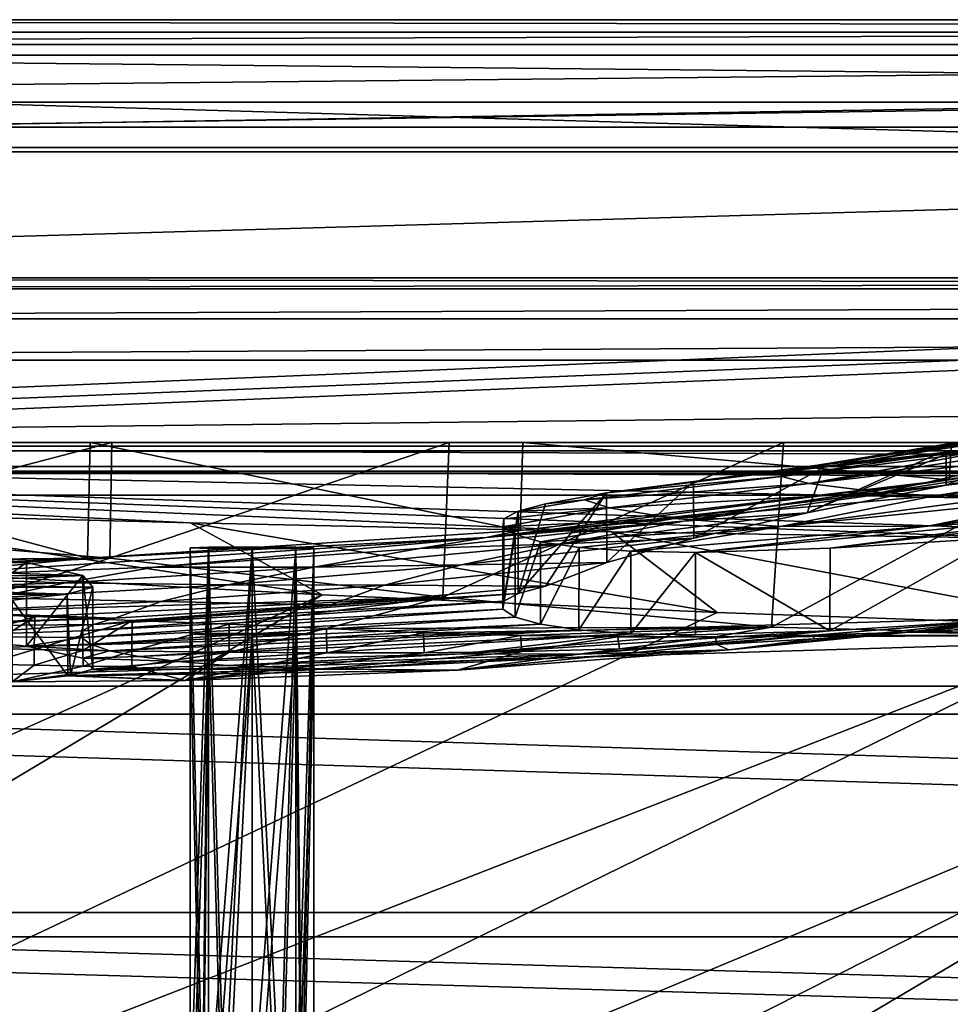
# Model space of a CAD drawing. Header units: metres. Extents: x 0 to 1004, y -708 to 0.
# Tile 54 of 103: x 226 to 339, y -119 to 0. Entities that reach past the tile are written whole.
import ezdxf

# ---------------------------------------------------------------- set-up
doc = ezdxf.new("R2010")
doc.units = ezdxf.units.M

msp = doc.modelspace()

# ---------------------------------------------------------------- linework, layer by layer
at = {"layer": 'top'}
for points in [[(987.022156, -4.297202, 163.059692), (17.022282, -4.297202, 163.059692), (987.022156, -4.297202, 176.059937)], [(17.022282, -4.297202, 163.059692), (17.022282, -4.297202, 176.059692), (987.022156, -4.297202, 176.059937)], [(987.022156, -4.297202, 176.059937), (17.022282, -4.297202, 176.059692), (17.022282, -4.297202, 2050.059814)], [(17.022282, -4.297202, 2063.059814), (987.022156, -4.297202, 2063.059814), (17.022282, -4.297202, 2050.059814)], [(987.022156, -4.297202, 2063.059814), (987.022156, -4.297202, 2050.059814), (17.022282, -4.297202, 2050.059814)], [(17.022282, -4.297202, 2050.059814), (987.022156, -4.297202, 2050.059814), (987.022156, -4.297202, 176.059937)], [(987.022156, -4.297202, 2063.059814), (17.022282, -4.297202, 2063.059814), (953.022278, -31.297201, 2063.059814)], [(953.022278, -31.297201, 2063.059814), (17.022282, -4.297202, 2063.059814), (51.022282, -31.297201, 2063.059814)], [(987.022156, -4.297202, 163.059692), (51.022282, -31.297201, 163.059692), (17.022282, -4.297202, 163.059692)], [(953.022278, -31.297201, 163.059692), (51.022282, -31.297201, 163.059692), (987.022156, -4.297202, 163.059692)], [(953.022278, -31.297201, 2063.059814), (51.022282, -31.297201, 2063.059814), (948.022217, -32.636967, 2063.059814)], [(51.022282, -31.297201, 2063.059814), (56.022282, -32.636948, 2063.059814), (948.022217, -32.636967, 2063.059814)], [(51.022282, -31.297201, 163.059692), (953.022278, -31.297201, 163.059692), (56.022282, -32.636948, 163.059692)], [(953.022278, -31.297201, 163.059692), (948.022217, -32.636967, 163.059692), (56.022282, -32.636948, 163.059692)], [(948.022217, -32.636967, 2063.059814), (56.022282, -32.636948, 2063.059814), (59.682533, -36.297203, 2063.059814)], [(56.022282, -32.636948, 163.059692), (948.022217, -32.636967, 163.059692), (59.682533, -36.297203, 163.059692)], [(948.022217, -32.636967, 2063.059814), (59.682533, -36.297203, 2063.059814), (944.362, -36.297272, 2063.059814)], [(948.022217, -32.636967, 163.059692), (944.362, -36.297272, 163.059692), (59.682533, -36.297203, 163.059692)], [(59.682533, -36.297203, 2063.059814), (61.022282, -41.297203, 2063.059814), (944.362, -36.297272, 2063.059814)], [(59.682533, -36.297203, 163.059692), (944.362, -36.297272, 163.059692), (61.022282, -41.297203, 163.059692)], [(944.362, -36.297272, 2063.059814), (61.022282, -41.297203, 2063.059814), (943.022278, -41.297325, 2063.059814)], [(944.362, -36.297272, 163.059692), (943.022278, -41.297325, 163.059692), (61.022282, -41.297203, 163.059692)], [(61.022282, -41.297203, 2063.059814), (61.022282, -51.297203, 2063.059814), (943.022278, -41.297325, 2063.059814)], [(61.022282, -41.297203, 163.059692), (943.022278, -41.297325, 163.059692), (61.022282, -51.297203, 163.059692)], [(943.022278, -41.297325, 2063.059814), (61.022282, -51.297203, 2063.059814), (943.0224, -51.297203, 2063.059814)], [(943.022278, -41.297325, 163.059692), (943.0224, -51.297203, 163.059692), (61.022282, -51.297203, 163.059692)], [(363.219818, -48.120342, 1923.056763), (328.586365, -53.445087, 1818.556274), (377.972412, -44.951412, 1818.617554)], [(377.972412, -44.951412, 1818.617554), (328.586365, -53.445087, 1818.556274), (370.676178, -46.15657, 1713.907837)], [(328.586365, -53.445087, 1818.556274), (322.434326, -54.059696, 1713.830444), (370.676178, -46.15657, 1713.907837)], [(370.676178, -46.15657, 1713.907837), (322.434326, -54.059696, 1713.830444), (366.522369, -47.207523, 1609.020386)], [(322.434326, -54.059696, 1713.830444), (318.92099, -54.707317, 1608.970215), (366.522369, -47.207523, 1609.020386)], [(366.522369, -47.207523, 1609.020386), (318.92099, -54.707317, 1608.970215), (341.837433, -52.003891, 1504.057007)], [(363.219818, -48.120342, 1923.056763), (338.034821, -52.694641, 1923.056885), (328.586365, -53.445087, 1818.556274)], [(338.034821, -52.694641, 1923.056885), (368.39978, -47.850792, 1940.321289), (358.754669, -49.900101, 1946.745972)], [(338.034821, -52.694641, 1923.056885), (363.219818, -48.120342, 1923.056763), (368.39978, -47.850792, 1940.321289)], [(351.472168, -51.539196, 1954.318237), (338.034821, -52.694641, 1923.056885), (358.754669, -49.900101, 1946.745972)], [(943.0224, -51.297203, 163.059692), (277.758484, -51.297203, 197.247162), (61.022282, -51.297203, 163.059692)], [(277.758484, -51.297203, 197.247162), (236.814819, -51.297203, 193.941605), (61.022282, -51.297203, 163.059692)], [(61.022282, -51.297203, 163.059692), (236.814819, -51.297203, 193.941605), (195.741623, -51.297203, 193.41275)], [(234.177872, -51.297203, 2037.609009), (496.239227, -51.297203, 2032.241211), (61.022282, -51.297203, 2063.059814)], [(496.239227, -51.297203, 2032.241211), (549.258301, -51.297203, 2034.755859), (61.022282, -51.297203, 2063.059814)], [(61.022282, -51.297203, 2063.059814), (549.258301, -51.297203, 2034.755859), (943.0224, -51.297203, 2063.059814)], [(181.342758, -51.297203, 2042.676025), (234.177872, -51.297203, 2037.609009), (61.022282, -51.297203, 2063.059814)], [(181.342758, -51.297203, 2042.676025), (181.164413, -65.855408, 2040.114502), (233.889755, -65.319366, 2035.15332)], [(181.342758, -51.297203, 2042.676025), (233.889755, -65.319366, 2035.15332), (234.177872, -51.297203, 2037.609009)], [(236.814819, -51.297203, 193.941605), (195.848511, -62.023865, 197.315552), (195.741623, -51.297203, 193.41275)], [(236.581039, -65.316795, 199.038956), (195.848511, -62.023865, 197.315552), (236.814819, -51.297203, 193.941605)], [(233.889755, -65.319366, 2035.15332), (286.363739, -61.972305, 2027.888794), (234.177872, -51.297203, 2037.609009)], [(234.177872, -51.297203, 2037.609009), (286.363739, -61.972305, 2027.888794), (286.669708, -51.297203, 2029.74585)], [(286.669708, -51.297203, 2029.74585), (443.401367, -51.297203, 2027.190918), (234.177872, -51.297203, 2037.609009)], [(443.401367, -51.297203, 2027.190918), (496.239227, -51.297203, 2032.241211), (234.177872, -51.297203, 2037.609009)], [(276.973907, -70.062546, 204.031982), (236.581039, -65.316795, 199.038956), (277.758484, -51.297203, 197.247162)], [(277.758484, -51.297203, 197.247162), (236.581039, -65.316795, 199.038956), (236.814819, -51.297203, 193.941605)], [(316.82135, -73.702324, 211.318314), (276.973907, -70.062546, 204.031982), (318.295654, -51.297203, 203.297897)], [(318.295654, -51.297203, 203.297897), (276.973907, -70.062546, 204.031982), (277.758484, -51.297203, 197.247162)], [(318.295654, -51.297203, 203.297897), (277.758484, -51.297203, 197.247162), (943.0224, -51.297203, 163.059692)], [(286.363739, -61.972305, 2027.888794), (338.377258, -55.826614, 2018.356689), (286.669708, -51.297203, 2029.74585)], [(286.669708, -51.297203, 2029.74585), (338.377258, -55.826614, 2018.356689), (338.67041, -51.297203, 2019.108521)], [(338.67041, -51.297203, 2019.108521), (390.865906, -51.297203, 2019.616333), (286.669708, -51.297203, 2029.74585)], [(390.865906, -51.297203, 2019.616333), (443.401367, -51.297203, 2027.190918), (286.669708, -51.297203, 2029.74585)], [(358.151459, -51.297203, 212.02446), (356.061646, -74.70504, 220.283951), (316.82135, -73.702324, 211.318314)], [(358.151459, -51.297203, 212.02446), (316.82135, -73.702324, 211.318314), (318.295654, -51.297203, 203.297897)], [(358.151459, -51.297203, 212.02446), (318.295654, -51.297203, 203.297897), (943.0224, -51.297203, 163.059692)], [(338.377258, -55.826614, 2018.356689), (351.423187, -53.833424, 2015.596313), (338.67041, -51.297203, 2019.108521)], [(318.92099, -54.707317, 1608.970215), (318.043152, -55.402069, 1504.057129), (341.837433, -52.003891, 1504.057007)], [(341.837433, -52.003891, 1504.057007), (318.043152, -55.402069, 1504.057129), (342.945557, -52.326302, 1428.981689)], [(318.043152, -55.402069, 1504.057129), (321.388947, -56.256416, 1354.045044), (342.945557, -52.326302, 1428.981689)], [(342.945557, -52.326302, 1428.981689), (321.388947, -56.256416, 1354.045044), (345.533508, -52.630741, 1353.942505)], [(346.19519, -53.027618, 1969.005981), (338.034821, -52.694641, 1923.056885), (351.472168, -51.539196, 1954.318237)], [(338.034912, -56.4869, 1923.057007), (354.35553, -53.3606, 2014.955078), (315.591125, -59.184364, 1983.377441)], [(354.35553, -53.3606, 2014.955078), (351.423187, -53.833424, 2015.596313), (315.591125, -59.184364, 1983.377441)], [(336.515533, -52.857918, 1914.426514), (338.034821, -52.694641, 1923.056885), (321.154938, -59.835468, 1818.915405)], [(321.154938, -59.835468, 1818.915405), (338.034821, -52.694641, 1923.056885), (338.034912, -56.4869, 1923.057007)], [(323.196503, -54.281437, 1832.646729), (336.515533, -52.857918, 1914.426514), (321.154938, -59.835468, 1818.915405)], [(321.388947, -56.256416, 1354.045044), (349.608521, -53.044209, 1278.967163), (345.533508, -52.630741, 1353.942505)], [(321.388947, -56.256416, 1354.045044), (330.166107, -57.344852, 1204.248535), (349.608521, -53.044209, 1278.967163)], [(328.586365, -53.445087, 1818.556274), (323.196503, -54.281437, 1832.646729), (322.434326, -54.059696, 1713.830444)], [(328.586365, -53.445087, 1818.556274), (336.515533, -52.857918, 1914.426514), (323.196503, -54.281437, 1832.646729)], [(338.034821, -52.694641, 1923.056885), (336.515533, -52.857918, 1914.426514), (328.586365, -53.445087, 1818.556274)], [(330.166107, -57.344852, 1204.248535), (355.172638, -53.449196, 1204.084961), (349.608521, -53.044209, 1278.967163)], [(355.172638, -53.449196, 1204.084961), (330.166107, -57.344852, 1204.248535), (362.227173, -53.707546, 1129.325806)], [(362.227173, -53.707546, 1129.325806), (330.166107, -57.344852, 1204.248535), (336.60434, -57.777592, 1129.492065)], [(370.773468, -53.682358, 1054.716309), (362.227173, -53.707546, 1129.325806), (336.60434, -57.777592, 1129.492065)], [(336.60434, -57.777592, 1129.492065), (344.415314, -57.985592, 1054.859985), (370.773468, -53.682358, 1054.716309)], [(338.034821, -52.694641, 1923.056885), (346.19519, -53.027618, 1969.005981), (338.034912, -56.4869, 1923.057007)], [(338.034912, -56.4869, 1923.057007), (346.19519, -53.027618, 1969.005981), (354.35553, -53.3606, 2014.955078)], [(307.364746, -56.03157, 1713.823242), (296.814301, -57.402607, 1608.956421), (318.92099, -54.707317, 1608.970215)], [(318.92099, -54.707317, 1608.970215), (296.814301, -57.402607, 1608.956421), (318.043152, -55.402069, 1504.057129)], [(323.196503, -54.281437, 1832.646729), (307.364746, -56.03157, 1713.823242), (322.434326, -54.059696, 1713.830444)], [(322.434326, -54.059696, 1713.830444), (307.364746, -56.03157, 1713.823242), (318.92099, -54.707317, 1608.970215)], [(307.364746, -56.03157, 1713.823242), (323.196503, -54.281437, 1832.646729), (307.420502, -62.909824, 1714.303833)], [(323.196503, -54.281437, 1832.646729), (321.154938, -59.835468, 1818.915405), (307.420502, -62.909824, 1714.303833)], [(315.591125, -59.184364, 1983.377441), (351.423187, -53.833424, 2015.596313), (338.377258, -55.826614, 2018.356689)], [(315.591125, -59.184364, 1983.377441), (338.377258, -55.826614, 2018.356689), (282.246185, -62.80423, 1983.376099)], [(338.377258, -55.826614, 2018.356689), (286.363739, -61.972305, 2027.888794), (282.246185, -62.80423, 1983.376099)], [(296.814301, -57.402607, 1608.956421), (294.145905, -58.230427, 1504.057129), (318.043152, -55.402069, 1504.057129)], [(318.043152, -55.402069, 1504.057129), (294.145905, -58.230427, 1504.057129), (321.388947, -56.256416, 1354.045044)], [(296.814301, -57.402607, 1608.956421), (307.364746, -56.03157, 1713.823242), (296.84494, -65.838058, 1609.316162)], [(307.364746, -56.03157, 1713.823242), (307.420502, -62.909824, 1714.303833), (296.84494, -65.838058, 1609.316162)], [(354.203156, -60.211025, 784.734924), (384.502838, -55.234798, 784.684448), (335.799805, -61.432766, 906.060059)], [(384.502838, -55.234798, 784.684448), (364.174011, -57.283676, 906.060059), (335.799805, -61.432766, 906.060059)], [(294.145905, -58.230427, 1504.057129), (297.143707, -59.232967, 1354.121948), (321.388947, -56.256416, 1354.045044)], [(321.388947, -56.256416, 1354.045044), (297.143707, -59.232967, 1354.121948), (330.166107, -57.344852, 1204.248535)], [(321.154938, -59.835468, 1818.915405), (338.034912, -56.4869, 1923.057007), (306.177032, -60.852165, 1923.057007)], [(338.034912, -56.4869, 1923.057007), (315.591125, -59.184364, 1983.377441), (306.177032, -60.852165, 1923.057007)], [(335.799805, -61.432766, 906.060059), (364.174011, -57.283676, 906.060059), (353.603912, -57.857521, 980.373413)], [(289.439026, -58.718834, 1504.064331), (286.105072, -59.611256, 1429.153809), (294.145905, -58.230427, 1504.057129)], [(294.145905, -58.230427, 1504.057129), (286.105072, -59.611256, 1429.153809), (297.143707, -59.232967, 1354.121948)], [(289.439026, -58.718834, 1504.064331), (296.814301, -57.402607, 1608.956421), (286.108582, -69.609138, 1429.258301)], [(286.108582, -69.609138, 1429.258301), (296.814301, -57.402607, 1608.956421), (289.43869, -68.717987, 1504.057129)], [(296.814301, -57.402607, 1608.956421), (296.84494, -65.838058, 1609.316162), (289.43869, -68.717987, 1504.057129)], [(296.814301, -57.402607, 1608.956421), (289.439026, -58.718834, 1504.064331), (294.145905, -58.230427, 1504.057129)], [(297.143707, -59.232967, 1354.121948), (305.048401, -60.52087, 1204.368042), (330.166107, -57.344852, 1204.248535)], [(330.166107, -57.344852, 1204.248535), (305.048401, -60.52087, 1204.368042), (336.60434, -57.777592, 1129.492065)], [(305.048401, -60.52087, 1204.368042), (317.914856, -61.499485, 1054.963257), (336.60434, -57.777592, 1129.492065)], [(336.60434, -57.777592, 1129.492065), (317.914856, -61.499485, 1054.963257), (344.415314, -57.985592, 1054.859985)], [(317.914856, -61.499485, 1054.963257), (353.603912, -57.857521, 980.373413), (344.415314, -57.985592, 1054.859985)], [(317.914856, -61.499485, 1054.963257), (335.799805, -61.432766, 906.060059), (353.603912, -57.857521, 980.373413)], [(354.203156, -60.211025, 784.734924), (323.948792, -64.13002, 784.502808), (375.887054, -58.173946, 664.056458)], [(323.948792, -64.13002, 784.502808), (343.93512, -62.907749, 664.155151), (375.887054, -58.173946, 664.056458)], [(306.177032, -60.852165, 1923.057007), (315.591125, -59.184364, 1983.377441), (282.246185, -62.80423, 1983.376099)], [(297.143707, -59.232967, 1354.121948), (284.379303, -60.53735, 1354.189087), (284.257446, -61.514797, 1279.30481)], [(297.143707, -59.232967, 1354.121948), (284.257446, -61.514797, 1279.30481), (305.048401, -60.52087, 1204.368042)], [(286.105072, -59.611256, 1429.153809), (284.379303, -60.53735, 1354.189087), (297.143707, -59.232967, 1354.121948)], [(284.379303, -60.53735, 1354.189087), (286.105072, -59.611256, 1429.153809), (284.381744, -70.533867, 1354.405518)], [(286.105072, -59.611256, 1429.153809), (286.108582, -69.609138, 1429.258301), (284.381744, -70.533867, 1354.405518)], [(286.105072, -59.611256, 1429.153809), (289.439026, -58.718834, 1504.064331), (286.108582, -69.609138, 1429.258301)], [(291.319763, -63.593075, 1818.842285), (306.177032, -60.852165, 1923.057007), (274.138214, -64.167885, 1923.057007)], [(306.177032, -60.852165, 1923.057007), (282.246185, -62.80423, 1983.376099), (274.138214, -64.167885, 1923.057007)], [(284.257446, -61.514797, 1279.30481), (284.379303, -60.53735, 1354.189087), (284.255402, -71.511093, 1279.533325)], [(284.379303, -60.53735, 1354.189087), (284.381744, -70.533867, 1354.405518), (284.255402, -71.511093, 1279.533325)], [(284.257446, -61.514797, 1279.30481), (285.737854, -62.471367, 1204.434814), (305.048401, -60.52087, 1204.368042)], [(305.048401, -60.52087, 1204.368042), (285.737854, -62.471367, 1204.434814), (288.825745, -63.334442, 1129.498535)], [(305.048401, -60.52087, 1204.368042), (288.825745, -63.334442, 1129.498535), (317.914856, -61.499485, 1054.963257)], [(307.420502, -62.909824, 1714.303833), (321.154938, -59.835468, 1818.915405), (291.319763, -63.593075, 1818.842285)], [(321.154938, -59.835468, 1818.915405), (306.177032, -60.852165, 1923.057007), (291.319763, -63.593075, 1818.842285)], [(335.799805, -61.432766, 906.060059), (307.622009, -64.645462, 906.080139), (354.203156, -60.211025, 784.734924)], [(307.622009, -64.645462, 906.080139), (323.948792, -64.13002, 784.502808), (354.203156, -60.211025, 784.734924)], [(195.848511, -62.023865, 197.315552), (236.581039, -65.316795, 199.038956), (188.841156, -67.399529, 354.47464)], [(282.246185, -62.80423, 1983.376099), (286.363739, -61.972305, 2027.888794), (233.889755, -65.319366, 2035.15332)], [(284.257446, -61.514797, 1279.30481), (284.255402, -71.511093, 1279.533325), (285.737854, -62.471367, 1204.434814)], [(288.825745, -63.334442, 1129.498535), (293.518646, -64.031853, 1054.644043), (317.914856, -61.499485, 1054.963257)], [(317.914856, -61.499485, 1054.963257), (293.518646, -64.031853, 1054.644043), (299.778381, -64.49144, 980.287476)], [(317.914856, -61.499485, 1054.963257), (299.778381, -64.49144, 980.287476), (335.799805, -61.432766, 906.060059)], [(299.778381, -64.49144, 980.287476), (307.622009, -64.645462, 906.080139), (335.799805, -61.432766, 906.060059)], [(241.970337, -66.424118, 1923.057007), (282.246185, -62.80423, 1983.376099), (209.726089, -67.614372, 1923.057007)], [(209.726089, -67.614372, 1923.057007), (282.246185, -62.80423, 1983.376099), (233.889755, -65.319366, 2035.15332)], [(274.138214, -64.167885, 1923.057007), (282.246185, -62.80423, 1983.376099), (241.970337, -66.424118, 1923.057007)], [(296.84494, -65.838058, 1609.316162), (307.420502, -62.909824, 1714.303833), (279.21579, -66.139351, 1714.213013)], [(307.420502, -62.909824, 1714.303833), (291.319763, -63.593075, 1818.842285), (279.21579, -66.139351, 1714.213013)], [(284.255402, -71.511093, 1279.533325), (285.73053, -72.46759, 1204.674927), (285.737854, -62.471367, 1204.434814)], [(285.737854, -62.471367, 1204.434814), (285.73053, -72.46759, 1204.674927), (288.825745, -63.334442, 1129.498535)], [(344.421143, -72.843178, 664.056396), (343.93512, -62.907749, 664.155151), (323.913574, -74.130554, 784.733643)], [(343.93512, -62.907749, 664.155151), (323.948792, -64.13002, 784.502808), (323.913574, -74.130554, 784.733643)], [(261.32608, -66.426247, 1818.786743), (274.138214, -64.167885, 1923.057007), (241.970337, -66.424118, 1923.057007)], [(279.21579, -66.139351, 1714.213013), (291.319763, -63.593075, 1818.842285), (261.32608, -66.426247, 1818.786743)], [(291.319763, -63.593075, 1818.842285), (274.138214, -64.167885, 1923.057007), (261.32608, -66.426247, 1818.786743)], [(285.73053, -72.46759, 1204.674927), (288.806671, -73.329567, 1129.864136), (288.825745, -63.334442, 1129.498535)], [(288.825745, -63.334442, 1129.498535), (288.806671, -73.329567, 1129.864136), (293.518646, -64.031853, 1054.644043)], [(288.806671, -73.329567, 1129.864136), (293.482605, -74.026726, 1055.134644), (293.518646, -64.031853, 1054.644043)], [(293.518646, -64.031853, 1054.644043), (293.482605, -74.026726, 1055.134644), (299.778381, -64.49144, 980.287476)], [(293.482605, -74.026726, 1055.134644), (299.756195, -74.48896, 980.52063), (299.778381, -64.49144, 980.287476)], [(299.778381, -64.49144, 980.287476), (299.756195, -74.48896, 980.52063), (307.622009, -64.645462, 906.080139)], [(323.913574, -74.130554, 784.733643), (323.948792, -64.13002, 784.502808), (307.622009, -64.645462, 906.080139)], [(181.164413, -65.855408, 2040.114502), (145.220673, -66.788475, 1923.057007), (233.889755, -65.319366, 2035.15332)], [(145.220673, -66.788475, 1923.057007), (177.458481, -67.735649, 1923.057007), (233.889755, -65.319366, 2035.15332)], [(233.889755, -65.319366, 2035.15332), (177.458481, -67.735649, 1923.057007), (209.726089, -67.614372, 1923.057007)], [(188.841156, -67.399529, 354.47464), (236.581039, -65.316795, 199.038956), (215.717972, -71.859062, 430.611725)], [(189.186523, -66.037811, 1204.630249), (226.45961, -65.864189, 1204.479126), (213.974457, -64.57476, 1354.276978)], [(226.45961, -65.864189, 1204.479126), (214.014252, -74.786453, 1353.887085), (213.974457, -64.57476, 1354.276978)], [(236.581039, -65.316795, 199.038956), (276.973907, -70.062546, 204.031982), (215.717972, -71.859062, 430.611725)], [(299.756195, -74.48896, 980.52063), (307.624298, -74.643692, 906.06012), (307.622009, -64.645462, 906.080139)], [(307.622009, -64.645462, 906.080139), (307.624298, -74.643692, 906.06012), (323.913574, -74.130554, 784.733643)], [(233.304077, -67.420273, 1054.481445), (226.45961, -65.864189, 1204.479126), (189.186523, -66.037811, 1204.630249)], [(195.508011, -67.498871, 1055.177002), (233.304077, -67.420273, 1054.481445), (189.186523, -66.037811, 1204.630249)], [(231.220474, -68.326736, 1818.749023), (241.970337, -66.424118, 1923.057007), (209.726089, -67.614372, 1923.057007)], [(226.492798, -76.018417, 1203.960815), (214.014252, -74.786453, 1353.887085), (226.45961, -65.864189, 1204.479126)], [(233.304077, -67.420273, 1054.481445), (226.492798, -76.018417, 1203.960815), (226.45961, -65.864189, 1204.479126)], [(261.32608, -66.426247, 1818.786743), (241.970337, -66.424118, 1923.057007), (231.220474, -68.326736, 1818.749023)], [(250.881241, -68.546066, 1714.169556), (261.32608, -66.426247, 1818.786743), (231.220474, -68.326736, 1818.749023)], [(269.884949, -68.583672, 1609.258667), (279.21579, -66.139351, 1714.213013), (250.881241, -68.546066, 1714.169556)], [(279.21579, -66.139351, 1714.213013), (261.32608, -66.426247, 1818.786743), (250.881241, -68.546066, 1714.169556)], [(289.43869, -68.717987, 1504.057129), (296.84494, -65.838058, 1609.316162), (269.884949, -68.583672, 1609.258667)], [(296.84494, -65.838058, 1609.316162), (279.21579, -66.139351, 1714.213013), (269.884949, -68.583672, 1609.258667)], [(233.304077, -67.420273, 1054.481445), (195.508011, -67.498871, 1055.177002), (209.255997, -68.495552, 959.577637)], [(209.726089, -67.614372, 1923.057007), (201.05014, -69.289215, 1818.728882), (231.220474, -68.326736, 1818.749023)], [(234.529922, -68.833252, 905.76062), (233.304077, -67.420273, 1054.481445), (209.255997, -68.495552, 959.577637)], [(233.320251, -77.461189, 1053.875122), (226.492798, -76.018417, 1203.960815), (233.304077, -67.420273, 1054.481445)], [(234.529465, -78.7752, 905.730591), (233.320251, -77.461189, 1053.875122), (233.304077, -67.420273, 1054.481445)], [(233.304077, -67.420273, 1054.481445), (234.529922, -68.833252, 905.76062), (234.529465, -78.7752, 905.730591)], [(201.05014, -69.289215, 1818.728882), (222.456192, -70.123581, 1714.17395), (231.220474, -68.326736, 1818.749023)], [(204.347748, -68.82914, 906.060059), (234.529922, -68.833252, 905.76062), (208.482285, -68.674416, 935.686279)], [(213.45459, -69.675713, 784.910889), (231.423859, -69.705391, 784.209045), (204.347748, -68.82914, 906.060059)], [(231.423859, -69.705391, 784.209045), (234.529922, -68.833252, 905.76062), (204.347748, -68.82914, 906.060059)], [(234.529922, -68.833252, 905.76062), (209.255997, -68.495552, 959.577637), (208.482285, -68.674416, 935.686279)], [(231.220474, -68.326736, 1818.749023), (222.456192, -70.123581, 1714.17395), (250.881241, -68.546066, 1714.169556)], [(222.456192, -70.123581, 1714.17395), (242.82373, -70.588348, 1609.253296), (250.881241, -68.546066, 1714.169556)], [(234.529922, -68.833252, 905.76062), (231.423859, -69.705391, 784.209045), (231.819763, -79.566406, 794.226318)], [(234.529922, -68.833252, 905.76062), (231.819763, -79.566406, 794.226318), (234.529465, -78.7752, 905.730591)], [(250.881241, -68.546066, 1714.169556), (242.82373, -70.588348, 1609.253296), (269.884949, -68.583672, 1609.258667)], [(242.82373, -70.588348, 1609.253296), (263.341675, -70.995979, 1504.057129), (269.884949, -68.583672, 1609.258667)], [(269.884949, -68.583672, 1609.258667), (263.341675, -70.995979, 1504.057129), (289.43869, -68.717987, 1504.057129)], [(263.341675, -70.995979, 1504.057129), (286.108582, -69.609138, 1429.258301), (289.43869, -68.717987, 1504.057129)], [(224.714386, -70.407219, 664.056396), (231.423859, -69.705391, 784.209045), (213.45459, -69.675713, 784.910889)], [(222.456192, -70.123581, 1714.17395), (215.693207, -71.847389, 1609.300293), (242.82373, -70.588348, 1609.253296)], [(215.717972, -71.859062, 430.611725), (276.973907, -70.062546, 204.031982), (227.49617, -72.404121, 430.611725)], [(231.423859, -69.705391, 784.209045), (224.714386, -70.407219, 664.056396), (231.500305, -79.618652, 786.092346)], [(224.714386, -70.407219, 664.056396), (224.714386, -80.314224, 664.056396), (231.500305, -79.618652, 786.092346)], [(276.973907, -70.062546, 204.031982), (239.281891, -72.889854, 430.611725), (227.49617, -72.404121, 430.611725)], [(231.423859, -69.705391, 784.209045), (231.500305, -79.618652, 786.092346), (231.819763, -79.566406, 794.226318)], [(284.381744, -70.533867, 1354.405518), (286.108582, -69.609138, 1429.258301), (234.612411, -73.357925, 1429.131714)], [(286.108582, -69.609138, 1429.258301), (263.341675, -70.995979, 1504.057129), (234.612411, -73.357925, 1429.131714)], [(276.973907, -70.062546, 204.031982), (251.067322, -73.333992, 430.611725), (239.281891, -72.889854, 430.611725)], [(262.844666, -73.848633, 430.611725), (251.067322, -73.333992, 430.611725), (276.973907, -70.062546, 204.031982)], [(316.82135, -73.702324, 211.318314), (262.844666, -73.848633, 430.611725), (276.973907, -70.062546, 204.031982)], [(215.693207, -71.847389, 1609.300293), (237.167145, -72.597679, 1504.057129), (242.82373, -70.588348, 1609.253296)], [(233.275208, -74.136597, 1354.12085), (233.15416, -74.951553, 1279.092163), (284.255402, -71.511093, 1279.533325)], [(233.15416, -74.951553, 1279.092163), (285.73053, -72.46759, 1204.674927), (284.255402, -71.511093, 1279.533325)], [(284.255402, -71.511093, 1279.533325), (284.381744, -70.533867, 1354.405518), (233.275208, -74.136597, 1354.12085)], [(284.381744, -70.533867, 1354.405518), (234.612411, -73.357925, 1429.131714), (233.275208, -74.136597, 1354.12085)], [(234.612411, -73.357925, 1429.131714), (263.341675, -70.995979, 1504.057129), (237.167145, -72.597679, 1504.057007)], [(242.82373, -70.588348, 1609.253296), (237.167145, -72.597679, 1504.057129), (263.341675, -70.995979, 1504.057129)], [(263.341675, -70.995979, 1504.057129), (237.167145, -72.597679, 1504.057129), (237.167145, -72.597679, 1504.057007)], [(237.167145, -72.597679, 1504.057007), (210.941345, -73.519676, 1504.057129), (195.798492, -73.740707, 1504.014038)], [(237.167145, -72.597679, 1504.057007), (195.798492, -73.740707, 1504.014038), (234.612411, -73.357925, 1429.131714)], [(210.941345, -73.519676, 1504.057129), (237.167145, -72.597679, 1504.057129), (215.693207, -71.847389, 1609.300293)], [(237.167145, -72.597679, 1504.057129), (210.941345, -73.519676, 1504.057129), (237.167145, -72.597679, 1504.057007)], [(215.588898, -76.049599, 547.334351), (215.717972, -71.859062, 430.611725), (227.49617, -72.404121, 430.611725)], [(221.499344, -76.244949, 547.334351), (215.588898, -76.049599, 547.334351), (227.49617, -72.404121, 430.611725)], [(221.499344, -76.244949, 547.334351), (227.49617, -72.404121, 430.611725), (227.403229, -76.394287, 547.334412)], [(227.49617, -72.404121, 430.611725), (239.281891, -72.889854, 430.611725), (227.403229, -76.394287, 547.334412)], [(233.15416, -74.951553, 1279.092163), (234.250565, -75.767975, 1204.112671), (285.73053, -72.46759, 1204.674927)], [(234.250565, -75.767975, 1204.112671), (288.806671, -73.329567, 1129.864136), (285.73053, -72.46759, 1204.674927)], [(293.626007, -76.976013, 784.993225), (344.421143, -72.843178, 664.056396), (323.913574, -74.130554, 784.733643)], [(311.675659, -76.46579, 664.056396), (344.421143, -72.843178, 664.056396), (293.626007, -76.976013, 784.993225)], [(344.421143, -72.843178, 664.056396), (311.675659, -76.46579, 664.056396), (333.822174, -74.252205, 547.334473)], [(344.421143, -72.843178, 664.056396), (333.822174, -74.252205, 547.334473), (344.657837, -72.940102, 662.833008)], [(195.798492, -73.740707, 1504.014038), (214.014252, -74.786453, 1353.887085), (234.612411, -73.357925, 1429.131714)], [(234.612411, -73.357925, 1429.131714), (214.014252, -74.786453, 1353.887085), (233.275208, -74.136597, 1354.12085)], [(239.281891, -72.889854, 430.611725), (233.315948, -76.515633, 547.334473), (227.403229, -76.394287, 547.334412)], [(239.281891, -72.889854, 430.611725), (239.229446, -76.612694, 547.334534), (233.315948, -76.515633, 547.334473)], [(288.806671, -73.329567, 1129.864136), (234.250565, -75.767975, 1204.112671), (236.565262, -76.550682, 1129.250366)], [(293.482605, -74.026726, 1055.134644), (288.806671, -73.329567, 1129.864136), (236.565262, -76.550682, 1129.250366)], [(293.482605, -74.026726, 1055.134644), (236.565262, -76.550682, 1129.250366), (240.09903, -77.266449, 1054.573853)], [(251.067322, -73.333992, 430.611725), (239.229446, -76.612694, 547.334534), (239.281891, -72.889854, 430.611725)], [(239.229446, -76.612694, 547.334534), (251.067322, -73.333992, 430.611725), (251.058334, -76.734871, 547.334595)], [(299.756195, -74.48896, 980.52063), (293.482605, -74.026726, 1055.134644), (240.09903, -77.266449, 1054.573853)], [(251.067322, -73.333992, 430.611725), (262.844666, -73.848633, 430.611725), (251.058334, -76.734871, 547.334595)], [(251.058334, -76.734871, 547.334595), (262.844666, -73.848633, 430.611725), (262.891022, -76.815849, 547.334717)], [(262.844666, -73.848633, 430.611725), (316.82135, -73.702324, 211.318314), (274.619446, -74.377953, 430.611725)], [(262.891022, -76.815849, 547.334717), (262.844666, -73.848633, 430.611725), (274.619446, -74.377953, 430.611725)], [(274.619446, -74.377953, 430.611725), (316.82135, -73.702324, 211.318314), (286.405426, -74.725105, 430.611725)], [(316.82135, -73.702324, 211.318314), (298.200226, -74.889694, 430.611725), (286.405426, -74.725105, 430.611725)], [(298.200226, -74.889694, 430.611725), (316.82135, -73.702324, 211.318314), (310.000061, -74.871391, 430.611694)], [(316.82135, -73.702324, 211.318314), (356.061646, -74.70504, 220.283951), (310.000061, -74.871391, 430.611694)], [(333.822174, -74.252205, 547.334473), (333.599579, -74.285515, 430.611694), (345.390564, -73.718033, 430.611694)], [(333.599579, -74.285515, 430.611694), (356.061646, -74.70504, 220.283951), (345.390564, -73.718033, 430.611694)], [(333.822174, -74.252205, 547.334473), (345.604462, -73.222527, 547.334351), (344.657837, -72.940102, 662.833008)], [(345.390564, -73.718033, 430.611694), (345.604462, -73.222527, 547.334351), (333.822174, -74.252205, 547.334473)], [(214.014252, -74.786453, 1353.887085), (233.15416, -74.951553, 1279.092163), (233.275208, -74.136597, 1354.12085)], [(214.014252, -74.786453, 1353.887085), (226.492798, -76.018417, 1203.960815), (233.15416, -74.951553, 1279.092163)], [(226.492798, -76.018417, 1203.960815), (234.250565, -75.767975, 1204.112671), (233.15416, -74.951553, 1279.092163)], [(240.09903, -77.266449, 1054.573853), (244.852722, -77.88208, 980.152893), (299.756195, -74.48896, 980.52063)], [(244.852722, -77.88208, 980.152893), (279.276245, -76.946068, 906.060059), (299.756195, -74.48896, 980.52063)], [(274.619446, -74.377953, 430.611725), (274.726532, -76.824425, 547.334778), (262.891022, -76.815849, 547.334717)], [(274.726532, -76.824425, 547.334778), (274.619446, -74.377953, 430.611725), (286.405426, -74.725105, 430.611725)], [(286.560028, -76.659393, 547.334778), (274.726532, -76.824425, 547.334778), (286.405426, -74.725105, 430.611725)], [(279.276245, -76.946068, 906.060059), (323.913574, -74.130554, 784.733643), (307.624298, -74.643692, 906.06012)], [(279.276245, -76.946068, 906.060059), (293.626007, -76.976013, 784.993225), (323.913574, -74.130554, 784.733643)], [(299.756195, -74.48896, 980.52063), (279.276245, -76.946068, 906.060059), (307.624298, -74.643692, 906.06012)], [(286.405426, -74.725105, 430.611725), (298.200226, -74.889694, 430.611725), (286.560028, -76.659393, 547.334778)], [(298.200226, -74.889694, 430.611725), (298.389435, -76.318909, 547.334778), (286.560028, -76.659393, 547.334778)], [(298.200226, -74.889694, 430.611725), (310.000061, -74.871391, 430.611694), (298.389435, -76.318909, 547.334778)], [(310.000061, -74.871391, 430.611694), (310.211487, -75.802979, 547.334717), (298.389435, -76.318909, 547.334778)], [(310.000061, -74.871391, 430.611694), (356.061646, -74.70504, 220.283951), (321.80127, -74.669998, 430.611694)], [(310.211487, -75.802979, 547.334717), (310.000061, -74.871391, 430.611694), (321.80127, -74.669998, 430.611694)], [(322.023468, -75.113213, 547.334595), (310.211487, -75.802979, 547.334717), (321.80127, -74.669998, 430.611694)], [(310.211487, -75.802979, 547.334717), (322.023468, -75.113213, 547.334595), (311.675659, -76.46579, 664.056396)], [(311.675659, -76.46579, 664.056396), (322.023468, -75.113213, 547.334595), (333.822174, -74.252205, 547.334473)], [(356.061646, -74.70504, 220.283951), (333.599579, -74.285515, 430.611694), (321.80127, -74.669998, 430.611694)], [(321.80127, -74.669998, 430.611694), (333.599579, -74.285515, 430.611694), (322.023468, -75.113213, 547.334595)], [(322.023468, -75.113213, 547.334595), (333.599579, -74.285515, 430.611694), (333.822174, -74.252205, 547.334473)], [(221.483749, -78.201408, 605.693787), (221.499344, -76.244949, 547.334351), (227.403229, -76.394287, 547.334412)], [(227.403229, -76.394287, 547.334412), (227.400024, -78.321014, 605.69397), (221.483749, -78.201408, 605.693787)], [(234.250565, -75.767975, 1204.112671), (226.492798, -76.018417, 1203.960815), (236.565262, -76.550682, 1129.250366)], [(226.492798, -76.018417, 1203.960815), (233.320251, -77.461189, 1053.875122), (236.565262, -76.550682, 1129.250366)], [(227.403229, -76.394287, 547.334412), (233.315948, -76.515633, 547.334473), (227.400024, -78.321014, 605.69397)], [(298.389435, -76.318909, 547.334778), (310.211487, -75.802979, 547.334717), (278.753448, -78.904343, 664.056396)], [(278.753448, -78.904343, 664.056396), (310.211487, -75.802979, 547.334717), (311.675659, -76.46579, 664.056396)], [(286.560028, -76.659393, 547.334778), (298.389435, -76.318909, 547.334778), (278.753448, -78.904343, 664.056396)], [(233.315948, -76.515633, 547.334473), (233.326248, -78.415398, 605.694275), (227.400024, -78.321014, 605.69397)], [(239.229446, -76.612694, 547.334534), (233.326248, -78.415398, 605.694275), (233.315948, -76.515633, 547.334473)], [(236.565262, -76.550682, 1129.250366), (233.320251, -77.461189, 1053.875122), (240.09903, -77.266449, 1054.573853)], [(233.320251, -77.461189, 1053.875122), (244.852722, -77.88208, 980.152893), (240.09903, -77.266449, 1054.573853)], [(233.320251, -77.461189, 1053.875122), (234.529465, -78.7752, 905.730591), (244.852722, -77.88208, 980.152893)], [(239.25383, -78.482613, 605.69458), (233.326248, -78.415398, 605.694275), (239.229446, -76.612694, 547.334534)], [(251.058334, -76.734871, 547.334595), (239.25383, -78.482613, 605.69458), (239.229446, -76.612694, 547.334534)], [(239.25383, -78.482613, 605.69458), (251.058334, -76.734871, 547.334595), (245.718857, -80.147919, 664.056396)], [(244.852722, -77.88208, 980.152893), (250.826889, -78.362854, 906.060059), (279.276245, -76.946068, 906.060059)], [(278.753448, -78.904343, 664.056396), (245.718857, -80.147919, 664.056396), (286.560028, -76.659393, 547.334778)], [(245.718857, -80.147919, 664.056396), (274.726532, -76.824425, 547.334778), (286.560028, -76.659393, 547.334778)], [(245.718857, -80.147919, 664.056396), (251.058334, -76.734871, 547.334595), (262.891022, -76.815849, 547.334717)], [(274.726532, -76.824425, 547.334778), (245.718857, -80.147919, 664.056396), (262.891022, -76.815849, 547.334717)], [(250.826889, -78.362854, 906.060059), (293.626007, -76.976013, 784.993225), (279.276245, -76.946068, 906.060059)], [(263.195831, -78.803085, 785.687195), (293.626007, -76.976013, 784.993225), (250.826889, -78.362854, 906.060059)], [(278.753448, -78.904343, 664.056396), (311.675659, -76.46579, 664.056396), (263.195831, -78.803085, 785.687195)], [(311.675659, -76.46579, 664.056396), (293.626007, -76.976013, 784.993225), (263.195831, -78.803085, 785.687195)], [(227.400024, -78.321014, 605.69397), (224.714386, -80.314224, 664.056396), (221.483749, -78.201408, 605.693787)], [(227.400024, -78.321014, 605.69397), (233.326248, -78.415398, 605.694275), (224.714386, -80.314224, 664.056396)], [(233.326248, -78.415398, 605.694275), (239.25383, -78.482613, 605.69458), (224.714386, -80.314224, 664.056396)], [(224.714386, -80.314224, 664.056396), (239.25383, -78.482613, 605.69458), (245.718857, -80.147919, 664.056396)], [(234.529465, -78.7752, 905.730591), (231.819763, -79.566406, 794.226318), (263.195831, -78.803085, 785.687195)], [(263.195831, -78.803085, 785.687195), (231.819763, -79.566406, 794.226318), (232.677612, -79.603683, 786.816406)], [(278.753448, -78.904343, 664.056396), (263.195831, -78.803085, 785.687195), (232.677612, -79.603683, 786.816406)], [(234.529465, -78.7752, 905.730591), (250.826889, -78.362854, 906.060059), (244.852722, -77.88208, 980.152893)], [(250.826889, -78.362854, 906.060059), (234.529465, -78.7752, 905.730591), (263.195831, -78.803085, 785.687195)], [(231.500305, -79.618652, 786.092346), (224.714386, -80.314224, 664.056396), (245.718857, -80.147919, 664.056396)], [(231.819763, -79.566406, 794.226318), (231.500305, -79.618652, 786.092346), (232.677612, -79.603683, 786.816406)], [(232.677612, -79.603683, 786.816406), (231.500305, -79.618652, 786.092346), (245.718857, -80.147919, 664.056396)], [(245.718857, -80.147919, 664.056396), (278.753448, -78.904343, 664.056396), (232.677612, -79.603683, 786.816406)]]:
    msp.add_3dface(points, dxfattribs=at)
at = {"layer": 'top0123410'}
for points in [[(1004.024658, -0.027127, 2050.999756), (16.024673, -16.027126, 2050.999756), (0.024674, -0.027127, 2050.999756)], [(3.024674, -3.027127, 2110.919678), (1004.024658, -0.027127, 2110.919678), (0.024674, -0.027127, 2110.919678)], [(0.024674, -0.027127, 2050.999756), (0.024674, -0.027127, 2110.919678), (1004.024658, -0.027127, 2050.999756)], [(0.024674, -0.027127, 2110.919678), (1004.024658, -0.027127, 2110.919678), (1004.024658, -0.027127, 2050.999756)], [(3.024674, -3.027127, 2110.919678), (1001.024658, -3.027127, 2110.919678), (1004.024658, -0.027127, 2110.919678)], [(988.024658, -16.027126, 2050.999756), (16.024673, -16.027126, 2050.999756), (1004.024658, -0.027127, 2050.999756)], [(1001.024658, -3.027127, 2053.855713), (3.024674, -3.027127, 2053.855713), (991.024658, -13.027127, 2053.855713)], [(991.024658, -13.027127, 2053.855713), (3.024674, -3.027127, 2053.855713), (13.024674, -13.027127, 2053.855713)], [(1001.024658, -3.027127, 2053.855713), (1001.024658, -3.027127, 2110.919678), (3.024674, -3.027127, 2053.855713)], [(1001.024658, -3.027127, 2110.919678), (3.024674, -3.027127, 2110.919678), (3.024674, -3.027127, 2053.855713)], [(991.024658, -13.027127, 2065.279785), (13.024674, -13.027127, 2065.279785), (51.722694, -51.725147, 2065.279785)], [(13.024674, -13.027127, 2053.855713), (13.024674, -13.027127, 2065.279785), (991.024658, -13.027127, 2053.855713)], [(13.024674, -13.027127, 2065.279785), (991.024658, -13.027127, 2065.279785), (991.024658, -13.027127, 2053.855713)], [(991.024658, -13.027127, 2065.279785), (51.722694, -51.725147, 2065.279785), (952.32666, -51.725147, 2065.279785)], [(988.024658, -16.027126, 2050.999756), (988.024658, -16.027126, 2063.023682), (16.024673, -16.027126, 2050.999756)], [(988.024658, -16.027126, 2063.023682), (16.024673, -16.027126, 2063.023682), (16.024673, -16.027126, 2050.999756)], [(16.024673, -16.027126, 2063.023682), (988.024658, -16.027126, 2063.023682), (54.19355, -54.196003, 2063.023682)], [(54.19355, -54.196003, 2063.023682), (988.024658, -16.027126, 2063.023682), (949.855774, -54.196003, 2063.023682)], [(952.32666, -51.725147, 2065.279785), (51.722694, -51.725147, 2065.279785), (949.265869, -54.785912, 2076.154297)], [(51.722694, -51.725147, 2065.279785), (54.783459, -54.785912, 2076.154297), (949.265869, -54.785912, 2076.154297)], [(57.681236, -57.683689, 2075.415039), (54.19355, -54.196003, 2063.023682), (946.368103, -57.683689, 2075.415039)], [(54.19355, -54.196003, 2063.023682), (949.855774, -54.196003, 2063.023682), (946.368103, -57.683689, 2075.415039)], [(949.265869, -54.785912, 2076.154297), (54.783459, -54.785912, 2076.154297), (55.070717, -55.06852, 2077.158447)], [(55.070717, -55.06852, 2077.158447), (948.983276, -55.06852, 2077.158447), (949.265869, -54.785912, 2076.154297)], [(948.983276, -55.06852, 2077.158447), (55.070717, -55.06852, 2077.158447), (61.49799, -80.844612, 2094.340576)], [(61.49799, -80.844612, 2094.340576), (942.551392, -80.844574, 2094.340576), (948.983276, -55.06852, 2077.158447)], [(57.681236, -57.683689, 2075.415039), (946.368103, -57.683689, 2075.415039), (64.21714, -84.262329, 2093.132324)], [(946.368103, -57.683689, 2075.415039), (939.832214, -84.262329, 2093.132324), (64.21714, -84.262329, 2093.132324)], [(932.131714, -108.310646, 2112.649414), (942.551392, -80.844574, 2094.340576), (61.49799, -80.844612, 2094.340576)], [(71.917641, -108.310623, 2112.649414), (932.131714, -108.310646, 2112.649414), (61.49799, -80.844612, 2094.340576)], [(74.453918, -111.251724, 2111.123535), (64.21714, -84.262329, 2093.132324), (929.595459, -111.251724, 2111.123535)], [(64.21714, -84.262329, 2093.132324), (939.832214, -84.262329, 2093.132324), (929.595459, -111.251724, 2111.123535)], [(85.591202, -133.342072, 2129.335449), (918.45813, -133.342072, 2129.335449), (71.917641, -108.310623, 2112.649414)], [(918.45813, -133.342072, 2129.335449), (932.131714, -108.310646, 2112.649414), (71.917641, -108.310623, 2112.649414)], [(87.78653, -135.652328, 2127.388916), (74.453918, -111.251724, 2111.123535), (916.262817, -135.652328, 2127.388916)], [(74.453918, -111.251724, 2111.123535), (929.595459, -111.251724, 2111.123535), (916.262817, -135.652328, 2127.388916)]]:
    msp.add_3dface(points, dxfattribs=at)
at = {"layer": 'top0123412'}
for points in [[(248.530212, -63.982529, 1970.362915), (246.333511, -64.075081, 1965.060303), (247.802277, -132.755005, 1970.717896)], [(261.333527, -64.075081, 1965.060303), (246.333511, -64.075081, 1965.060303), (259.13681, -63.982529, 1970.362915)], [(246.333511, -64.075081, 1965.060303), (248.530212, -63.982529, 1970.362915), (259.13681, -63.982529, 1970.362915)], [(246.333511, -64.075081, 1965.060303), (246.333511, -133.276733, 1966.268311), (247.802277, -132.755005, 1970.717896)], [(246.333511, -133.276733, 1966.268311), (246.333511, -64.075081, 1965.060303), (248.530212, -64.167641, 1959.757813)], [(248.530212, -64.167641, 1959.757813), (246.333511, -64.075081, 1965.060303), (261.333527, -64.075081, 1965.060303)], [(248.528946, -132.746628, 1960.956177), (246.333511, -133.276733, 1966.268311), (248.530212, -64.167641, 1959.757813)], [(248.530212, -63.982529, 1970.362915), (247.802277, -132.755005, 1970.717896), (250.442657, -132.185059, 1972.939941)], [(248.528946, -132.746628, 1960.956177), (248.530212, -64.167641, 1959.757813), (253.833511, -64.205978, 1957.561523)], [(253.833511, -132.195618, 1958.748291), (248.528946, -132.746628, 1960.956177), (253.833511, -64.205978, 1957.561523)], [(253.833511, -63.944191, 1972.559204), (248.530212, -63.982529, 1970.362915), (250.442657, -132.185059, 1972.939941)], [(259.13681, -63.982529, 1970.362915), (248.530212, -63.982529, 1970.362915), (253.833511, -63.944191, 1972.559204)], [(259.13681, -64.167641, 1959.757813), (248.530212, -64.167641, 1959.757813), (261.333527, -64.075081, 1965.060303)], [(259.13681, -64.167641, 1959.757813), (253.833511, -64.205978, 1957.561523), (248.530212, -64.167641, 1959.757813)], [(253.833511, -63.944191, 1972.559204), (250.442657, -132.185059, 1972.939941), (253.833511, -131.933838, 1973.745972)], [(259.13681, -63.982529, 1970.362915), (253.833511, -63.944191, 1972.559204), (257.224396, -132.185089, 1972.939941)], [(257.224396, -132.185089, 1972.939941), (253.833511, -63.944191, 1972.559204), (253.833511, -131.933838, 1973.745972)], [(259.138092, -132.746643, 1960.956177), (253.833511, -132.195618, 1958.748291), (259.13681, -64.167641, 1959.757813)], [(253.833511, -132.195618, 1958.748291), (253.833511, -64.205978, 1957.561523), (259.13681, -64.167641, 1959.757813)], [(259.864807, -132.75502, 1970.717773), (259.13681, -63.982529, 1970.362915), (257.224396, -132.185089, 1972.939941)], [(261.333527, -64.075081, 1965.060303), (259.13681, -63.982529, 1970.362915), (259.864807, -132.75502, 1970.717773)], [(259.138092, -132.746643, 1960.956177), (259.13681, -64.167641, 1959.757813), (261.333527, -64.075081, 1965.060303)], [(261.333527, -133.276733, 1966.268311), (259.138092, -132.746643, 1960.956177), (261.333527, -64.075081, 1965.060303)], [(261.333527, -133.276733, 1966.268311), (261.333527, -64.075081, 1965.060303), (259.864807, -132.75502, 1970.717773)], [(248.530212, -74.453972, 1370.454224), (246.333511, -74.546524, 1365.151733), (247.802277, -143.226456, 1370.809204)], [(261.333527, -74.546524, 1365.151733), (246.333511, -74.546524, 1365.151733), (259.13681, -74.453972, 1370.454224)], [(246.333511, -74.546524, 1365.151733), (248.530212, -74.453972, 1370.454224), (259.13681, -74.453972, 1370.454224)], [(246.333511, -74.546524, 1365.151733), (246.333511, -143.748184, 1366.359619), (247.802277, -143.226456, 1370.809204)], [(246.333511, -143.748184, 1366.359619), (246.333511, -74.546524, 1365.151733), (248.530212, -74.639084, 1359.849243)], [(248.530212, -74.639084, 1359.849243), (246.333511, -74.546524, 1365.151733), (261.333527, -74.546524, 1365.151733)], [(248.528946, -143.218079, 1361.047607), (246.333511, -143.748184, 1366.359619), (248.530212, -74.639084, 1359.849243)], [(248.530212, -74.453972, 1370.454224), (247.802277, -143.226456, 1370.809204), (250.442657, -142.656509, 1373.031372)], [(248.528946, -143.218079, 1361.047607), (248.530212, -74.639084, 1359.849243), (253.833511, -74.677422, 1357.652832)], [(253.833511, -142.667068, 1358.8396), (248.528946, -143.218079, 1361.047607), (253.833511, -74.677422, 1357.652832)], [(253.833511, -74.415634, 1372.650635), (248.530212, -74.453972, 1370.454224), (250.442657, -142.656509, 1373.031372)], [(259.13681, -74.453972, 1370.454224), (248.530212, -74.453972, 1370.454224), (253.833511, -74.415634, 1372.650635)], [(259.13681, -74.639084, 1359.849243), (248.530212, -74.639084, 1359.849243), (261.333527, -74.546524, 1365.151733)], [(259.13681, -74.639084, 1359.849243), (253.833511, -74.677422, 1357.652832), (248.530212, -74.639084, 1359.849243)], [(253.833511, -74.415634, 1372.650635), (250.442657, -142.656509, 1373.031372), (253.833511, -142.405273, 1373.837402)], [(259.13681, -74.453972, 1370.454224), (253.833511, -74.415634, 1372.650635), (257.224396, -142.65654, 1373.03125)], [(257.224396, -142.65654, 1373.03125), (253.833511, -74.415634, 1372.650635), (253.833511, -142.405273, 1373.837402)], [(259.138092, -143.218079, 1361.047607), (253.833511, -142.667068, 1358.8396), (259.13681, -74.639084, 1359.849243)], [(253.833511, -142.667068, 1358.8396), (253.833511, -74.677422, 1357.652832), (259.13681, -74.639084, 1359.849243)], [(259.864807, -143.226456, 1370.809204), (259.13681, -74.453972, 1370.454224), (257.224396, -142.65654, 1373.03125)], [(261.333527, -74.546524, 1365.151733), (259.13681, -74.453972, 1370.454224), (259.864807, -143.226456, 1370.809204)], [(259.138092, -143.218079, 1361.047607), (259.13681, -74.639084, 1359.849243), (261.333527, -74.546524, 1365.151733)], [(261.333527, -143.748184, 1366.359619), (259.138092, -143.218079, 1361.047607), (261.333527, -74.546524, 1365.151733)], [(261.333527, -143.748184, 1366.359619), (261.333527, -74.546524, 1365.151733), (259.864807, -143.226456, 1370.809204)]]:
    msp.add_3dface(points, dxfattribs=at)
at = {"layer": 'top0123459'}
for points in [[(1004.049377, 0), (10, -10), (0, 0)], [(1.527202, -1.527202, 175), (1002.522156, -1.527202, 175), (0, 0)], [(1002.522156, -1.527202, 175), (1004.049377, 0), (0, 0)], [(994.049377, -10), (10, -10), (1004.049377, 0)], [(1.527202, -1.527202, 175), (23.447599, -15.487401, 175), (1002.522156, -1.527202, 175)], [(23.447599, -15.487401, 175), (980.601746, -15.487401, 175), (1002.522156, -1.527202, 175)], [(10, -10, 90), (10, -10), (994.049377, -10, 90)], [(10, -10), (994.049377, -10), (994.049377, -10, 90)], [(994.049377, -10, 90), (217.024673, -653.266907, 90), (10, -10, 90)], [(787.024658, -653.266907, 90), (217.024673, -653.266907, 90), (994.049377, -10, 90)], [(23.447599, -15.487401, 163.059708), (67.223946, -52.298347, 163.059708), (980.601746, -15.487401, 163.059708)], [(23.447599, -15.487401, 163.059708), (980.601746, -15.487401, 163.059708), (23.447599, -15.487401, 175)], [(980.601746, -15.487401, 163.059708), (980.601746, -15.487401, 175), (23.447599, -15.487401, 175)], [(67.223946, -52.298347, 163.059708), (936.825623, -52.298347, 163.059708), (980.601746, -15.487401, 163.059708)], [(67.223946, -52.298347, 163.059708), (195.188553, -59.722656, 140.112869), (246.305969, -61.039642, 140.08989)], [(348.574341, -62.955688, 140.056442), (399.720459, -63.554558, 140.04599), (67.223946, -52.298347, 163.059708)], [(399.720459, -63.554558, 140.04599), (604.328979, -63.554554, 140.046005), (67.223946, -52.298347, 163.059708)], [(67.223946, -52.298347, 163.059708), (604.328979, -63.554554, 140.046005), (936.825623, -52.298347, 163.059708)], [(348.574341, -62.955688, 140.056442), (67.223946, -52.298347, 163.059708), (297.435364, -62.117355, 140.071075)], [(67.223946, -52.298347, 163.059708), (246.305969, -61.039642, 140.08989), (297.435364, -62.117355, 140.071075)], [(195.188553, -59.722656, 140.112869), (262.337708, -69.780937, 117.120087), (246.305969, -61.039642, 140.08989)], [(214.452957, -67.146965, 117.166069), (262.337708, -69.780937, 117.120087), (195.188553, -59.722656, 140.112869)], [(246.305969, -61.039642, 140.08989), (262.337708, -69.780937, 117.120087), (310.246368, -71.936363, 117.082466)], [(246.305969, -61.039642, 140.08989), (310.246368, -71.936363, 117.082466), (297.435364, -62.117355, 140.071075)], [(310.246368, -71.936363, 117.082466), (358.174194, -73.613029, 117.0532), (297.435364, -62.117355, 140.071075)], [(297.435364, -62.117355, 140.071075), (358.174194, -73.613029, 117.0532), (348.574341, -62.955688, 140.056442)], [(214.452957, -67.146965, 117.166069), (67.721138, -157.298203, 115.592468), (262.337708, -69.780937, 117.120087)], [(67.721138, -157.298203, 115.592468), (64.753654, -187.940216, 115.05761), (262.337708, -69.780937, 117.120087)], [(262.337708, -69.780937, 117.120087), (64.753654, -187.940216, 115.05761), (310.246368, -71.936363, 117.082466)], [(64.753654, -187.940216, 115.05761), (358.174194, -73.613029, 117.0532), (310.246368, -71.936363, 117.082466)], [(64.753654, -187.940216, 115.05761), (62.34153, -218.630936, 114.521904), (358.174194, -73.613029, 117.0532)], [(62.34153, -218.630936, 114.521904), (406.116364, -74.810768, 117.032295), (358.174194, -73.613029, 117.0532)], [(60.485558, -249.360291, 113.985519), (59.186348, -280.118225, 113.448639), (406.116364, -74.810768, 117.032295)], [(406.116364, -74.810768, 117.032295), (59.186348, -280.118225, 113.448639), (489.911316, -508.234344, 109.46685)], [(62.34153, -218.630936, 114.521904), (60.485558, -249.360291, 113.985519), (406.116364, -74.810768, 117.032295)]]:
    msp.add_3dface(points, dxfattribs=at)

doc.saveas('drawing.dxf')
